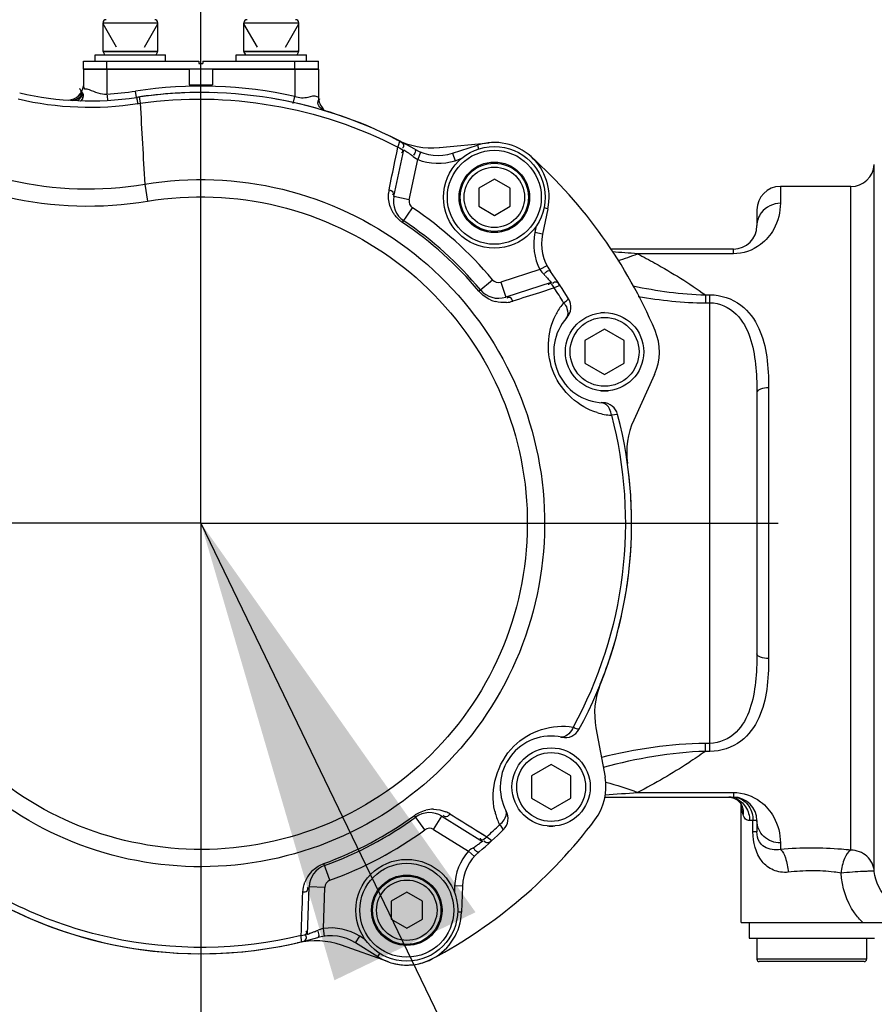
# Model space of a CAD drawing. Header units: millimetres. Extents: x 0 to 11890, y 0 to 8410.
# Tile 131 of 137: x 8313 to 8422, y 6604 to 6730. Entities that reach past the tile are written whole.
import ezdxf

# ---------------------------------------------------------------- set-up
doc = ezdxf.new("R2010")
doc.units = ezdxf.units.MM
doc.header["$LTSCALE"] = 653.95
doc.linetypes.add('CENTER', pattern=[0.6, 0.375, -0.075, 0.075, -0.075])
doc.layers.get('0').update_dxf_attribs({"linetype": 'CONTINUOUS'})
for name, color, linetype in [('204102000001_DXF_AXIS', 7, 'CONTINUOUS'), ('304102000015DXF_CONTINUOUS_LINE', 7, 'CONTINUOUS'), ('304102000016DXF_CONTINUOUS_LINE', 7, 'CONTINUOUS'), ('304104000074DXF_CONTINUOUS_LINE', 7, 'CONTINUOUS'), ('304105000067DXF_CONTINUOUS_LINE', 7, 'CONTINUOUS'), ('304105000070DXF_CONTINUOUS_LINE', 7, 'CONTINUOUS'), ('304106000010DXF_CONTINUOUS_LINE', 7, 'CONTINUOUS'), ('304107000007DXF_CONTINUOUS_LINE', 7, 'CONTINUOUS'), ('501023000020DXF_CONTINUOUS_LINE', 7, 'CONTINUOUS'), ('501023000058DXF_CONTINUOUS_LINE', 7, 'CONTINUOUS'), ('501023000068DXF_CONTINUOUS_LINE', 7, 'CONTINUOUS'), ('504001000007DXF_CONTINUOUS_LINE', 7, 'CONTINUOUS'), ('604006000001DXF_CONTINUOUS_LINE', 7, 'CONTINUOUS'), ('604006000002DXF_CONTINUOUS_LINE', 7, 'CONTINUOUS'), ('604006000006DXF_CONTINUOUS_LINE', 7, 'CONTINUOUS'), ('604007000001DXF_CONTINUOUS_LINE', 7, 'CONTINUOUS'), ('626001000001DXF_CONTINUOUS_LINE', 7, 'CONTINUOUS'), ('ZUIDAYUNDONGDXF_CONTINUOUS_LINE', 7, 'CONTINUOUS'), ('ZUIDAYUNDONGFANWEI_DXF_TEXT', 7, 'CONTINUOUS'), ('ZUIDAYUNDONGFANWEIDXF_DIMENSION', 7, 'CONTINUOUS')]:
    doc.layers.add(name, color=color, linetype=linetype)
doc.styles.get("Standard").update_dxf_attribs({"font": 'txt', "width": 0.7})
doc.dimstyles.new('DIMSTYLE_2', dxfattribs={"dimtxt": 120, "dimasz": 60, "dimexe": 1, "dimexo": 0, "dimgap": 3, "dimtad": 1, "dimdsep": 46, "dimtxsty": 'Standard', "dimblk": '_FILLED', "dimblk1": '_FILLED', "dimblk2": '_FILLED', "dimcen": 0.09, "dimclrt": 5, "dimazin": 2, "dimtp": 1.2, "dimtm": 1.2, "dimtfac": 1, "dimtofl": 0, "dimtmove": 0, "dimatfit": 3, "dimldrblk": '_FILLED', "dimfxl": 0, "dimtolj": 1, "dimarcsym": 0})
doc.dimstyles.new('DIMSTYLE_3', dxfattribs={"dimtxt": 120, "dimasz": 60, "dimexe": 1, "dimexo": 0, "dimgap": 3, "dimtad": 1, "dimdsep": 46, "dimtxsty": 'Standard', "dimblk": '_FILLED', "dimblk1": '_FILLED', "dimblk2": '_FILLED', "dimcen": 0.09, "dimclrt": 5, "dimazin": 2, "dimtp": 0.5, "dimtm": 0.5, "dimtfac": 1, "dimtofl": 0, "dimtmove": 0, "dimatfit": 3, "dimldrblk": '_FILLED', "dimfxl": 0, "dimtolj": 1, "dimarcsym": 0})
doc.dimstyles.new('DIMSTYLE_9', dxfattribs={"dimtxt": 120, "dimasz": 60, "dimexe": 1, "dimexo": 0, "dimgap": 3, "dimtad": 0, "dimtih": 1, "dimtoh": 1, "dimdec": 0, "dimdsep": 46, "dimtxsty": 'Standard', "dimblk": '_FILLED', "dimblk1": '_FILLED', "dimblk2": '_FILLED', "dimcen": 0.09, "dimclrt": 5, "dimazin": 2, "dimtp": 2, "dimtm": 2, "dimtfac": 1, "dimtdec": 0, "dimtofl": 0, "dimtmove": 0, "dimatfit": 3, "dimldrblk": '_FILLED', "dimfxl": 0, "dimtolj": 1, "dimarcsym": 0})

# ---------------------------------------------------------------- blocks, each defined once
blk = doc.blocks.new('_FILLED')
at = {"color": 0, "linetype": 'ByBlock'}
blk.add_solid([(0, 0), (-1, 0.1667), (-1, -0.1667)], dxfattribs=at)
blk = doc.blocks.new('*D2')
at = {"layer": 'ZUIDAYUNDONGFANWEIDXF_DIMENSION', "color": 2, "linetype": 'Continuous'}
for p, q in [((7291.47, 6503.74), (7291.47, 6937.27)), ((8336.47, 6739.44), (8336.47, 6937.27)), ((7291.47, 6927.27), (7813.97, 6927.27)), ((8336.47, 6927.27), (7813.97, 6927.27))]:
    blk.add_line(p, q, dxfattribs=at)
at = {"layer": 'ZUIDAYUNDONGFANWEIDXF_DIMENSION', "color": 2, "linetype": 'Continuous', "xscale": 60, "yscale": 60, "zscale": 60, "rotation": 180}
blk.add_blockref('_FILLED', (7291.47, 6927.27), dxfattribs=at)
at = {"layer": 'ZUIDAYUNDONGFANWEIDXF_DIMENSION', "color": 2, "linetype": 'Continuous', "xscale": 60, "yscale": 60, "zscale": 60}
blk.add_blockref('_FILLED', (8336.47, 6927.27), dxfattribs=at)
blk = doc.blocks.new('*D8')
at = {"layer": 'ZUIDAYUNDONGFANWEIDXF_DIMENSION', "color": 2, "linetype": 'Continuous'}
for p, q in [((8336.47, 6739.44), (8336.47, 6937.27)), ((8471.97, 6702.74), (8471.97, 6937.27)), ((8336.47, 6927.27), (8216.47, 6927.27)), ((8216.47, 6927.27), (8404.22, 6927.27)), ((9114.51, 6927.27), (8404.22, 6927.27)), ((8471.97, 6927.27), (9114.51, 6927.27))]:
    blk.add_line(p, q, dxfattribs=at)
at = {"layer": 'ZUIDAYUNDONGFANWEIDXF_DIMENSION', "color": 2, "linetype": 'Continuous', "xscale": 60, "yscale": 60, "zscale": 60}
blk.add_blockref('_FILLED', (8336.47, 6927.27), dxfattribs=at)
at = {"layer": 'ZUIDAYUNDONGFANWEIDXF_DIMENSION', "color": 2, "linetype": 'Continuous', "xscale": 60, "yscale": 60, "zscale": 60, "rotation": 180}
blk.add_blockref('_FILLED', (8471.97, 6927.27), dxfattribs=at)
blk = doc.blocks.new('*D17')
at = {"layer": 'ZUIDAYUNDONGFANWEIDXF_DIMENSION', "color": 2, "linetype": 'Continuous'}
blk.add_line((7291.47, 7528.08), (9407.13, 7528.08), dxfattribs=at)

msp = doc.modelspace()

# ---------------------------------------------------------------- linework, layer by layer
at = {"layer": '204102000001_DXF_AXIS', "color": 7, "linetype": 'CENTER'}
for q in [(8336.466, 6739.439), (8277.732, 6665.735), (8336.466, 6592.031), (8410.17, 6665.735)]:
    msp.add_line((8336.466, 6665.735), q, dxfattribs=at)
at = {"layer": '304102000015DXF_CONTINUOUS_LINE', "color": 9, "linetype": 'Continuous'}
for p, q in [((8422.458, 6621.255), (8422.458, 6711.521)), ((8410.466, 6708.735), (8410.466, 6706.585)), ((8419.466, 6623.962), (8419.466, 6708.735)), ((8404.466, 6700.135), (8404.466, 6700.735)), ((8404.466, 6700.135), (8392.23, 6700.135)), ((8400.887, 6694.895), (8401.466, 6694.895)), ((8400.887, 6694.895), (8400.887, 6693.878)), ((8401.466, 6636.575), (8401.466, 6694.895)), ((8400.887, 6693.878), (8401.466, 6693.878)), ((8408.966, 6683.019), (8408.966, 6648.451)), ((8401.466, 6637.593), (8400.887, 6637.593)), ((8400.887, 6636.575), (8400.887, 6637.593)), ((8401.466, 6636.575), (8400.887, 6636.575)), ((8392.23, 6631.335), (8404.466, 6631.335)), ((8404.466, 6631.335), (8404.466, 6630.735)), ((8407.466, 6627.735), (8406.534, 6627.735)), ((8406.966, 6626.289), (8406.966, 6627.735)), ((8407.466, 6626.289), (8406.966, 6626.289)), ((8410.466, 6624.885), (8410.466, 6624.056))]:
    msp.add_line(p, q, dxfattribs=at)
at = {"layer": '304102000015DXF_CONTINUOUS_LINE', "color": 7, "linetype": 'Continuous'}
for p, q in [((8419.466, 6708.735), (8410.466, 6708.735)), ((8407.466, 6705.735), (8407.466, 6703.735)), ((8404.466, 6700.735), (8388.759, 6700.735)), ((8407.466, 6682.416), (8407.466, 6649.054)), ((8388.058, 6630.735), (8404.466, 6630.735)), ((8405.454, 6629.842), (8405.549, 6629.659)), ((8405.464, 6629.822), (8405.466, 6629.795)), ((8405.466, 6614.735), (8405.466, 6629.795)), ((8405.549, 6629.661), (8405.549, 6629.659)), ((8407.466, 6627.735), (8407.466, 6626.289)), ((8405.466, 6614.735), (8423.868, 6614.735))]:
    msp.add_line(p, q, dxfattribs=at)
for points in [[(8404.088, 6630.721), (8404.531, 6630.603), (8404.94, 6630.379)], [(8404.94, 6630.379), (8405.254, 6630.104), (8405.454, 6629.842)]]:
    msp.add_lwpolyline(points, dxfattribs=at)
for centre, start, end in [((8419.466, 6711.735), 270, 355.90396), ((8410.466, 6705.735), 90, 180), ((8404.466, 6703.735), 270, 360), ((8404.466, 6627.735), 0, 90)]:
    msp.add_arc(centre, 3, start, end, dxfattribs=at)
at = {"layer": '304102000015DXF_CONTINUOUS_LINE', "color": 9, "linetype": 'Continuous'}
for centre, radius, start, end in [((8410.293, 6703.686), 2.838, 142.57823, 143.60707), ((8359.657, 6273.49), 427.887, 85.63422, 86.06903), ((8379.708, 6731.982), 34.22, 287.01345, 291.46382), ((8359.094, 7065.64), 435.567, 273.81544, 274.36297), ((8403.887, 6628.377), 2.359, 76.10211, 89.70682), ((8403.878, 6628.337), 2.399, 69.78223, 76.12238), ((8408.09, 6629.795), 2.625, 180.03846, 182.98005), ((8414.474, 6576.337), 47.887, 90.01014, 94.80165), ((8414.476, 6596.041), 25.287, 90.02269, 96.8364)]:
    msp.add_arc(centre, radius, start, end, dxfattribs=at)
for points, knots in [([(8410.466, 6706.585), (8410.466, 6705.449), (8409.948, 6703.403), (8407.823, 6700.887), (8405.682, 6700.135), (8404.466, 6700.135)], [0, 0, 0, 0, 0.3526444, 0.6222781, 1, 1, 1, 1]), ([(8392.23, 6700.135), (8392.969, 6699.752), (8395.94, 6698.152), (8398.812, 6696.363), (8400.887, 6694.895)], [0, 0, 0, 0, 0.246786, 1, 1, 1, 1]), ([(8401.466, 6694.895), (8402.855, 6694.895), (8405.592, 6693.995), (8407.95, 6690.686), (8408.848, 6686.921), (8408.966, 6684.339), (8408.966, 6683.019)], [0, 0, 0, 0, 0.2663521, 0.5060447, 0.7469873, 1, 1, 1, 1]), ([(8401.466, 6693.878), (8402.683, 6693.878), (8405.09, 6692.735), (8406.734, 6689.484), (8407.382, 6686.007), (8407.466, 6683.625), (8407.466, 6682.416)], [0, 0, 0, 0, 0.2567425, 0.4984663, 0.7448407, 1, 1, 1, 1]), ([(8408.966, 6683.019), (8408.607, 6683.019), (8408.091, 6682.987), (8407.466, 6682.62), (8407.466, 6682.416)], [0, 0, 0, 0, 0.63721, 1, 1, 1, 1]), ([(8407.466, 6649.054), (8407.466, 6647.844), (8407.382, 6645.462), (8406.733, 6641.984), (8405.088, 6638.734), (8402.682, 6637.593), (8401.466, 6637.593)], [0, 0, 0, 0, 0.255248, 0.5016786, 0.743405, 1, 1, 1, 1]), ([(8408.966, 6648.451), (8408.607, 6648.451), (8408.091, 6648.483), (8407.466, 6648.85), (8407.466, 6649.054)], [0, 0, 0, 0, 0.6372097, 1, 1, 1, 1]), ([(8408.966, 6648.451), (8408.966, 6647.131), (8408.848, 6644.549), (8407.949, 6640.783), (8405.59, 6637.475), (8402.855, 6636.575), (8401.466, 6636.575)], [0, 0, 0, 0, 0.2531015, 0.4940904, 0.7337849, 1, 1, 1, 1]), ([(8400.887, 6636.575), (8400.189, 6636.082), (8397.395, 6634.187), (8394.466, 6632.496), (8392.23, 6631.335)], [0, 0, 0, 0, 0.2533108, 1, 1, 1, 1]), ([(8404.466, 6631.335), (8405.682, 6631.335), (8407.824, 6630.583), (8409.948, 6628.067), (8410.466, 6626.021), (8410.466, 6624.885)], [0, 0, 0, 0, 0.377773, 0.6473922, 1, 1, 1, 1]), ([(8404.707, 6630.588), (8405.243, 6630.391), (8406.214, 6629.559), (8406.534, 6628.347), (8406.534, 6627.735)], [0, 0, 0, 0, 0.4829496, 1, 1, 1, 1]), ([(8405.974, 6630.128), (8406.453, 6629.693), (8406.885, 6628.838), (8406.966, 6627.965), (8406.966, 6627.735)], [0, 0, 0, 0, 0.7379454, 1, 1, 1, 1]), ([(8406.534, 6627.735), (8406.353, 6627.735), (8405.934, 6627.892), (8405.769, 6628.29), (8405.704, 6628.499)], [0, 0, 0, 0, 0.4531115, 1, 1, 1, 1]), ([(8410.466, 6624.885), (8409.706, 6624.885), (8408.144, 6625.458), (8407.466, 6627.002), (8407.466, 6627.735)], [0, 0, 0, 0, 0.5090615, 1, 1, 1, 1]), ([(8411.466, 6621.148), (8410.83, 6621.072), (8409.525, 6621.254), (8407.457, 6622.911), (8406.966, 6624.978), (8406.966, 6626.289)], [0, 0, 0, 0, 0.2506886, 0.4867114, 1, 1, 1, 1]), ([(8410.466, 6624.056), (8409.788, 6623.943), (8408.674, 6624.046), (8407.624, 6625.088), (8407.466, 6625.86), (8407.466, 6626.289)], [0, 0, 0, 0, 0.4821596, 0.6986897, 1, 1, 1, 1]), ([(8410.466, 6624.056), (8410.806, 6623.826), (8411.228, 6622.769), (8411.416, 6621.775), (8411.466, 6621.148)], [0, 0, 0, 0, 0.3950323, 1, 1, 1, 1]), ([(8419.466, 6623.962), (8419.066, 6624.004), (8417.403, 6624.157), (8415.733, 6624.224), (8414.466, 6624.224)], [0, 0, 0, 0, 0.2410137, 1, 1, 1, 1]), ([(8419.466, 6623.962), (8419.074, 6623.765), (8418.499, 6622.72), (8418.275, 6621.686), (8418.216, 6621.047)], [0, 0, 0, 0, 0.4064308, 1, 1, 1, 1]), ([(8422.458, 6621.255), (8422.405, 6621.969), (8421.698, 6623.415), (8420.195, 6623.962), (8419.466, 6623.962)], [0, 0, 0, 0, 0.4950915, 1, 1, 1, 1]), ([(8418.216, 6621.047), (8417.918, 6621.092), (8416.675, 6621.256), (8415.419, 6621.328), (8414.466, 6621.328)], [0, 0, 0, 0, 0.239962, 1, 1, 1, 1]), ([(8422.458, 6621.255), (8422.439, 6621.286), (8422.275, 6621.253), (8422.029, 6621.287), (8421.581, 6621.256), (8420.785, 6621.23), (8419.642, 6621.156), (8418.697, 6621.088), (8418.216, 6621.047)], [0, 0, 0, 0, 0.0250926, 0.0914023, 0.1951898, 0.3301672, 0.6593913, 1, 1, 1, 1]), ([(8426.448, 6616.239), (8426.309, 6616.291), (8425.521, 6616.623), (8423.649, 6617.852), (8422.548, 6619.895), (8422.458, 6621.255)], [0, 0, 0, 0, 0.0666365, 0.385364, 1, 1, 1, 1]), ([(8420.972, 6614.735), (8420.585, 6615.103), (8419.069, 6616.881), (8418.308, 6619.257), (8418.216, 6621.047)], [0, 0, 0, 0, 0.2295068, 1, 1, 1, 1])]:
    msp.add_open_spline(points, degree=3, knots=knots, dxfattribs=at)
for points in [[(8410.466, 6706.585), (8409.567, 6706.585), (8408.585, 6706.124), (8408.039, 6705.41)], [(8408.008, 6705.37), (8407.667, 6704.907), (8407.466, 6704.309), (8407.466, 6703.735)], [(8391.665, 6696.032), (8394.698, 6695.404), (8397.79, 6694.962), (8400.887, 6694.895)], [(8392.322, 6694.681), (8395.148, 6694.192), (8398.02, 6693.878), (8400.887, 6693.878)], [(8400.887, 6637.593), (8396.421, 6637.593), (8391.949, 6636.856), (8387.609, 6635.806)], [(8400.887, 6636.575), (8396.487, 6636.48), (8392.101, 6635.653), (8387.843, 6634.542)], [(8388.159, 6632.644), (8389.542, 6632.299), (8390.903, 6631.856), (8392.23, 6631.335)], [(8404.466, 6630.735), (8405.008, 6630.735), (8405.573, 6630.492), (8405.974, 6630.128)], [(8405.704, 6628.499), (8405.585, 6628.875), (8405.49, 6629.265), (8405.469, 6629.659)], [(8405.55, 6629.659), (8405.701, 6629.3), (8405.752, 6628.886), (8405.704, 6628.499)]]:
    msp.add_open_spline(points, degree=3, dxfattribs=at)
at = {"layer": '304102000016DXF_CONTINUOUS_LINE', "color": 7, "linetype": 'Continuous'}
for p, q in [((8321.466, 6723.735), (8321.466, 6721.595)), ((8321.466, 6723.735), (8334.966, 6723.735)), ((8334.966, 6723.735), (8334.966, 6721.735)), ((8337.966, 6723.735), (8337.966, 6721.735)), ((8337.966, 6723.735), (8351.466, 6723.735)), ((8351.466, 6723.735), (8351.466, 6720.141)), ((8334.966, 6721.735), (8337.966, 6721.735))]:
    msp.add_line(p, q, dxfattribs=at)
at = {"layer": '304102000016DXF_CONTINUOUS_LINE', "color": 9, "linetype": 'Continuous'}
for p, q in [((8324.466, 6723.735), (8324.466, 6720.536)), ((8348.466, 6723.735), (8348.466, 6720.236)), ((8321.501, 6721.367), (8321.54, 6721.241)), ((8321.604, 6721.178), (8321.657, 6721.194)), ((8328.249, 6720.118), (8328.128, 6720.915)), ((8348.264, 6719.318), (8348.466, 6720.236)), ((8351.274, 6720.24), (8351.466, 6720.141))]:
    msp.add_line(p, q, dxfattribs=at)
for points in [[(8321.466, 6721.595), (8321.475, 6721.487), (8321.501, 6721.367)], [(8321.54, 6721.241), (8321.56, 6721.2), (8321.581, 6721.18), (8321.604, 6721.178)]]:
    msp.add_lwpolyline(points, dxfattribs=at)
at = {"layer": '304102000016DXF_CONTINUOUS_LINE', "color": 7, "linetype": 'Continuous'}
for centre, radius, start, end in [((8322.272, 6759.669), 40, 257.07547, 278.59231), ((8319.466, 6721.773), 2, 272.19098, 355.04053), ((8353.466, 6720.141), 2, 180, 228.43182)]:
    msp.add_arc(centre, radius, start, end, dxfattribs=at)
at = {"layer": '304102000016DXF_CONTINUOUS_LINE', "color": 9, "linetype": 'Continuous'}
for centre, radius, start, end in [((8322.272, 6759.669), 39.194, 273.20788, 278.59231), ((8336.466, 6665.735), 55.806, 77.58266, 98.59231), ((8354.93, 6723.101), 30.565, 185.0952, 186.24126), ((8352.803, 6719.042), 1.475, 142.60654, 145.13781)]:
    msp.add_arc(centre, radius, start, end, dxfattribs=at)
for points, knots in [([(8320.561, 6719.895), (8320.732, 6719.974), (8321.042, 6720.15), (8321.217, 6720.495), (8321.217, 6720.656)], [0, 0, 0, 0, 0.538247, 1, 1, 1, 1]), ([(8321.217, 6720.656), (8321.217, 6720.748), (8321.167, 6720.956), (8321.05, 6721.132), (8320.977, 6721.222)], [0, 0, 0, 0, 0.4385693, 1, 1, 1, 1]), ([(8321.285, 6720.442), (8321.292, 6720.523), (8321.267, 6720.706), (8321.177, 6720.866), (8321.119, 6720.946)], [0, 0, 0, 0, 0.4500253, 1, 1, 1, 1]), ([(8321.412, 6720.276), (8321.411, 6720.366), (8321.364, 6720.569), (8321.256, 6720.744), (8321.188, 6720.834)], [0, 0, 0, 0, 0.4453006, 1, 1, 1, 1]), ([(8321.473, 6720.289), (8321.471, 6720.379), (8321.424, 6720.582), (8321.316, 6720.757), (8321.249, 6720.847)], [0, 0, 0, 0, 0.4457214, 1, 1, 1, 1]), ([(8321.657, 6721.194), (8321.73, 6721.214), (8321.917, 6721.195), (8322.087, 6721.14), (8322.185, 6721.105)], [0, 0, 0, 0, 0.4178771, 1, 1, 1, 1]), ([(8320.078, 6719.73), (8320.161, 6719.75), (8320.325, 6719.798), (8320.484, 6719.86), (8320.561, 6719.895)], [0, 0, 0, 0, 0.5010767, 1, 1, 1, 1]), ([(8320.696, 6719.729), (8320.844, 6719.813), (8321.109, 6719.994), (8321.273, 6720.295), (8321.285, 6720.442)], [0, 0, 0, 0, 0.5352691, 1, 1, 1, 1]), ([(8321.089, 6719.662), (8321.182, 6719.74), (8321.347, 6719.919), (8321.414, 6720.16), (8321.412, 6720.276)], [0, 0, 0, 0, 0.5119058, 1, 1, 1, 1]), ([(8321.141, 6719.661), (8321.237, 6719.74), (8321.408, 6719.922), (8321.476, 6720.17), (8321.473, 6720.289)], [0, 0, 0, 0, 0.5109724, 1, 1, 1, 1]), ([(8348.466, 6720.236), (8349.001, 6720.039), (8349.954, 6719.998), (8350.947, 6720.406), (8351.274, 6720.24)], [0, 0, 0, 0, 0.6080253, 1, 1, 1, 1]), ([(8351.414, 6719.409), (8351.417, 6719.487), (8351.454, 6719.657), (8351.539, 6719.809), (8351.593, 6719.885)], [0, 0, 0, 0, 0.4549969, 1, 1, 1, 1])]:
    msp.add_open_spline(points, degree=3, knots=knots, dxfattribs=at)
for points in [[(8322.185, 6721.105), (8322.923, 6720.84), (8323.686, 6720.459), (8324.466, 6720.538)], [(8352.561, 6718.327), (8352.059, 6718.481), (8351.394, 6718.884), (8351.414, 6719.409)]]:
    msp.add_open_spline(points, degree=3, dxfattribs=at)
at = {"layer": '304104000074DXF_CONTINUOUS_LINE', "color": 7, "linetype": 'Continuous'}
for p, q in [((8366.913, 6713.707), (8373.266, 6714.319)), ((8394.384, 6684.713), (8391.737, 6678.905)), ((8386.909, 6639.585), (8388.072, 6633.309)), ((8360.419, 6609.692), (8354.403, 6611.822))]:
    msp.add_line(p, q, dxfattribs=at)
for centre, radius, start, end in [((8336.466, 6665.735), 55, 88.24245, 98.59095), ((8336.466, 6665.735), 55, 63.02069, 79.96737), ((8365.954, 6723.661), 10, 243.02069, 275.5), ((8336.466, 6665.735), 63, 23, 48), ((8388.014, 6687.616), 7, 335.5, 23), ((8400.836, 6674.758), 10, 155.5, 187.97931), ((8336.466, 6665.735), 55, 358.49202, 6.72328), ((8336.466, 6665.735), 55, 349.19056, 356.8098), ((8336.466, 6665.735), 55, 338.02069, 347.50941), ((8396.741, 6641.407), 10, 158.02069, 190.5), ((8381.189, 6632.033), 7, 323, 10.5), ((8336.466, 6665.735), 63, 298, 323), ((8336.466, 6665.735), 55, 236.07143, 282.97931), ((8351.065, 6602.396), 10, 70.5, 102.97931), ((8362.756, 6616.29), 7, 289.91407, 298), ((8362.756, 6616.29), 7, 255.43538, 271.77375), ((8362.756, 6616.29), 7, 272.69096, 288.90391)]:
    msp.add_arc(centre, radius, start, end, dxfattribs=at)
at = {"layer": '304105000067DXF_CONTINUOUS_LINE', "color": 7, "linetype": 'Continuous'}
for p, q in [((8321.466, 6723.735), (8321.466, 6724.735)), ((8321.466, 6724.735), (8336.216, 6724.735)), ((8336.216, 6724.735), (8336.216, 6724.435)), ((8336.216, 6724.435), (8336.716, 6724.435)), ((8336.716, 6724.735), (8336.716, 6724.435)), ((8336.716, 6724.735), (8351.466, 6724.735)), ((8351.466, 6723.735), (8351.466, 6724.735)), ((8351.466, 6723.735), (8321.466, 6723.735))]:
    msp.add_line(p, q, dxfattribs=at)
at = {"layer": '304105000067DXF_CONTINUOUS_LINE', "color": 9, "linetype": 'Continuous'}
for p, q in [((8324.466, 6723.735), (8324.466, 6724.735)), ((8348.466, 6723.735), (8348.466, 6724.735))]:
    msp.add_line(p, q, dxfattribs=at)
at = {"layer": '304105000070DXF_CONTINUOUS_LINE', "color": 7, "linetype": 'Continuous'}
for centre in [(8373.937, 6707.351), (8362.756, 6616.29)]:
    msp.add_circle(centre, 6, dxfattribs=at)
at = {"layer": '304106000010DXF_CONTINUOUS_LINE', "color": 7, "linetype": 'Continuous'}
for centre in [(8373.937, 6707.351), (8362.756, 6616.29)]:
    msp.add_circle(centre, 6.5, dxfattribs=at)
at = {"layer": '304107000007DXF_CONTINUOUS_LINE', "color": 9, "linetype": 'Continuous'}
for p, q in [((8328.398, 6719.328), (8328.711, 6719.376)), ((8328.596, 6720.169), (8328.711, 6719.376)), ((8361.695, 6713.971), (8361.859, 6714.509)), ((8361.695, 6713.971), (8361.859, 6714.509)), ((8361.242, 6711.906), (8361.481, 6713.049)), ((8361.481, 6713.049), (8361.626, 6713.743)), ((8361.481, 6713.049), (8361.626, 6713.743)), ((8361.626, 6713.743), (8361.695, 6713.971)), ((8364.529, 6713.112), (8364.159, 6712.184)), ((8368.606, 6712.979), (8368.915, 6712.028)), ((8371.774, 6714.009), (8371.932, 6713.523)), ((8363.067, 6707.048), (8364.159, 6712.184)), ((8363.587, 6712.543), (8363.758, 6712.419)), ((8363.758, 6712.419), (8363.944, 6712.301)), ((8363.944, 6712.301), (8364.159, 6712.184)), ((8368.915, 6712.028), (8369.712, 6712.287)), ((8329.293, 6709.036), (8329.655, 6706.854)), ((8363.067, 6707.048), (8361.111, 6707.464)), ((8362.226, 6704.129), (8363.488, 6706.01)), ((8380.784, 6705.896), (8380.279, 6706.003)), ((8379.292, 6703.686), (8379.113, 6702.846)), ((8380.091, 6702.638), (8379.113, 6702.846)), ((8379.765, 6698.132), (8374.771, 6696.509)), ((8380.65, 6698.597), (8379.765, 6698.132)), ((8379.765, 6698.132), (8379.886, 6697.955)), ((8379.886, 6697.955), (8380.022, 6697.78)), ((8371.956, 6695.368), (8373.695, 6696.82)), ((8380.022, 6697.78), (8380.183, 6697.6)), ((8374.771, 6696.509), (8375.389, 6694.607)), ((8381.582, 6695.777), (8379.685, 6695.168)), ((8381.582, 6695.777), (8379.685, 6695.168)), ((8381.163, 6696.518), (8381.184, 6696.494)), ((8382.319, 6696.087), (8381.582, 6695.777)), ((8389.683, 6679.625), (8388.891, 6679.507)), ((8365.069, 6626.567), (8363.733, 6628.397)), ((8366.189, 6626.608), (8367.248, 6628.304)), ((8366.189, 6626.608), (8370.641, 6623.826)), ((8371.547, 6626.556), (8372.371, 6626.045)), ((8371.547, 6626.556), (8372.975, 6625.671)), ((8372.371, 6626.045), (8372.833, 6625.759)), ((8372.975, 6625.671), (8373.614, 6625.192)), ((8371.387, 6623.16), (8370.641, 6623.826)), ((8352.942, 6620.12), (8352.173, 6622.25)), ((8352.283, 6619.214), (8350.284, 6619.284)), ((8352.1, 6613.967), (8352.283, 6619.214)), ((8368.869, 6619.41), (8368.838, 6618.536)), ((8369.868, 6619.375), (8368.869, 6619.41)), ((8369.752, 6616.046), (8369.24, 6616.064)), ((8352.234, 6612.976), (8352.1, 6613.967)), ((8349.305, 6612.267), (8349.264, 6613.066)), ((8350.104, 6613.205), (8350.075, 6613.194)), ((8356.222, 6612.119), (8356.752, 6612.967)), ((8357.491, 6612.505), (8356.752, 6612.967)), ((8359.047, 6610.354), (8359.314, 6610.782))]:
    msp.add_line(p, q, dxfattribs=at)
at = {"layer": '304107000007DXF_CONTINUOUS_LINE', "color": 7, "linetype": 'Continuous'}
for p, q in [((8361.111, 6707.464), (8362.377, 6713.418)), ((8368.606, 6712.979), (8371.774, 6714.009)), ((8380.784, 6705.896), (8380.091, 6702.638)), ((8381.179, 6696.488), (8375.389, 6694.607)), ((8367.248, 6628.304), (8372.411, 6625.078)), ((8350.072, 6613.2), (8350.284, 6619.284)), ((8369.868, 6619.375), (8369.752, 6616.046)), ((8359.047, 6610.354), (8356.222, 6612.119))]:
    msp.add_line(p, q, dxfattribs=at)
at = {"layer": '304107000007DXF_CONTINUOUS_LINE', "color": 9, "linetype": 'Continuous'}
for points in [[(8361.859, 6714.509), (8361.861, 6714.515), (8361.864, 6714.518), (8361.867, 6714.518)], [(8362.377, 6713.418), (8362.378, 6713.422), (8362.38, 6713.424), (8362.381, 6713.424)], [(8381.184, 6696.494), (8381.184, 6696.492), (8381.183, 6696.49), (8381.179, 6696.488)], [(8382.326, 6696.096), (8382.327, 6696.093), (8382.324, 6696.09), (8382.319, 6696.087)], [(8372.411, 6625.078), (8372.414, 6625.076), (8372.415, 6625.074), (8372.415, 6625.072)], [(8373.614, 6625.192), (8373.618, 6625.188), (8373.62, 6625.184), (8373.619, 6625.181)], [(8371.175, 6624.24), (8371, 6624.122), (8370.825, 6623.988), (8370.641, 6623.826)], [(8352.1, 6613.967), (8351.892, 6613.914), (8351.681, 6613.845), (8351.457, 6613.756)], [(8350.075, 6613.194), (8350.073, 6613.194), (8350.072, 6613.196), (8350.072, 6613.2)], [(8349.311, 6612.256), (8349.308, 6612.257), (8349.306, 6612.26), (8349.305, 6612.267)]]:
    msp.add_lwpolyline(points, dxfattribs=at)
at = {"layer": '304107000007DXF_CONTINUOUS_LINE', "color": 7, "linetype": 'Continuous'}
for centre, radius, start, end in [((8322.272, 6759.669), 40, 257.07547, 278.59231), ((8336.466, 6665.735), 55, 60.23176, 98.59231), ((8373.937, 6707.351), 7, 348, 108), ((8366.752, 6718.686), 6, 240.23176, 288), ((8364.046, 6706.84), 3, 168, 236.13983), ((8336.466, 6665.735), 46.5, 39.86017, 56.13983), ((8385.96, 6701.39), 6, 168, 215.76824), ((8336.466, 6665.735), 55, 31.37161, 35.76824), ((8374.462, 6697.46), 3, 219.86017, 288), ((8381.718, 6693.326), 2, 317.79499, 31.37235), ((8388.014, 6687.616), 6.5, 137.79561, 268.20395), ((8387.748, 6679.12), 2, 14.62811, 88.20395), ((8336.466, 6665.735), 55, 331.37155, 14.62844), ((8382.986, 6640.341), 2, 257.7935, 331.37092), ((8381.189, 6632.033), 6.5, 77.79607, 208.20445), ((8365.659, 6625.76), 3, 58, 126.13983), ((8373.699, 6628.016), 2, 314.62764, 28.20445), ((8336.466, 6665.735), 46.5, 289.86017, 306.13983), ((8336.466, 6665.735), 55, 310.23176, 314.6284), ((8375.864, 6619.165), 6, 130.23176, 178), ((8336.466, 6665.735), 55, 231.24406, 285.76824), ((8353.282, 6619.179), 3, 109.86017, 178), ((8362.756, 6616.29), 7, 238, 358), ((8353.042, 6607.031), 6, 58, 105.76824)]:
    msp.add_arc(centre, radius, start, end, dxfattribs=at)
at = {"layer": '304107000007DXF_CONTINUOUS_LINE', "color": 9, "linetype": 'Continuous'}
for centre, radius, start, end in [((8344.654, 6687.907), 31.071, 53.95611, 54.32562), ((8344.689, 6687.95), 31.016, 53.22084, 53.96063), ((8345.998, 6689.707), 28.825, 53.00573, 53.21544), ((8347.579, 6691.799), 26.202, 52.34411, 53.01321), ((8366.752, 6718.686), 7, 248.25992, 288), ((8364.377, 6707.504), 3.967, 168.24863, 175.43209), ((8364.046, 6706.84), 1, 168, 236.13983), ((8364.496, 6707.533), 4.089, 200.3614, 210.99617), ((8336.466, 6665.735), 48.5, 39.86017, 56.13983), ((8364.502, 6707.516), 4.08, 230.86021, 236.10558), ((8336.308, 6665.561), 46.468, 39.90057, 56.09813), ((8385.96, 6701.39), 7, 168, 207.74008), ((8374.462, 6697.46), 1, 219.86017, 288), ((8359.643, 6678.003), 28.389, 42.82306, 43.65567), ((8336.471, 6665.731), 54.201, 31.28831, 33.66502), ((8375.09, 6697.94), 4.047, 246.08414, 255.56851), ((8375.086, 6697.871), 3.978, 275.91657, 287.72439), ((8389.222, 6688.515), 8.376, 140.16893, 150.83076), ((8389.297, 6688.474), 8.462, 150.83542, 152.76924), ((8382.277, 6692.485), 1.024, 319.73471, 330.80114), ((8387.531, 6680.107), 1.025, 75.21789, 86.26761), ((8389.505, 6687.889), 8.404, 253.17467, 265.81315), ((8382.538, 6639.437), 1.025, 259.73235, 270.77731), ((8366.154, 6625.095), 4.094, 89.85174, 103.33201), ((8366.17, 6625.221), 3.966, 58.25809, 66.84182), ((8382.235, 6630.893), 8.47, 193.1996, 195.15668), ((8374.445, 6628.697), 1.025, 15.20799, 26.26646), ((8336.355, 6665.942), 46.467, 289.90165, 306.09937), ((8382.145, 6630.869), 8.377, 195.16031, 205.83047), ((8336.466, 6665.735), 48.5, 289.86017, 306.13983), ((8365.659, 6625.76), 1, 58, 126.13983), ((8336.508, 6665.695), 54.146, 312.33725, 314.7164), ((8375.864, 6619.165), 7, 138.25992, 178), ((8357.157, 6646.376), 26.201, 302.34413, 303.01375), ((8355.262, 6649.298), 29.684, 303.00986, 303.53247), ((8354.296, 6650.757), 31.434, 303.52991, 304.32461), ((8353.552, 6618.397), 4.091, 132.46366, 147.87453), ((8353.505, 6618.432), 4.032, 147.93621, 158.92061), ((8353.282, 6619.179), 1, 109.86017, 178), ((8339.884, 6640.183), 28.85, 292.49628, 293.64986), ((8353.042, 6607.031), 7, 58, 97.74008)]:
    msp.add_arc(centre, radius, start, end, dxfattribs=at)
for points in [[(8328.711, 6719.376), (8339.727, 6720.969), (8351.766, 6718.91), (8361.626, 6713.743)], [(8313.12, 6719.91), (8318.081, 6718.746), (8323.362, 6718.545), (8328.398, 6719.328)], [(8328.711, 6719.376), (8328.901, 6715.929), (8329.096, 6712.482), (8329.293, 6709.036)], [(8361.626, 6713.743), (8361.876, 6713.651), (8362.285, 6713.479), (8362.229, 6713.218)], [(8360.494, 6708.312), (8360.743, 6709.51), (8360.993, 6710.708), (8361.242, 6711.906)], [(8312.169, 6709.55), (8317.73, 6708.248), (8323.664, 6708.075), (8329.293, 6709.036)], [(8311.676, 6707.401), (8317.519, 6706.058), (8323.74, 6705.872), (8329.655, 6706.854)], [(8360.662, 6706.11), (8360.462, 6706.65), (8360.378, 6707.246), (8360.423, 6707.82)], [(8361.926, 6704.351), (8361.557, 6704.651), (8361.235, 6705.02), (8360.99, 6705.427)], [(8381.582, 6695.777), (8381.464, 6696.016), (8381.25, 6696.404), (8380.996, 6696.321)], [(8373.449, 6694.241), (8372.879, 6694.494), (8372.356, 6694.889), (8371.956, 6695.368)], [(8379.685, 6695.168), (8378.556, 6694.806), (8377.426, 6694.444), (8376.297, 6694.083)], [(8375.496, 6693.915), (8375.026, 6693.866), (8374.539, 6693.903), (8374.081, 6694.021)], [(8382.789, 6693.88), (8382.97, 6693.665), (8383.119, 6693.418), (8383.214, 6693.154)], [(8383.214, 6693.154), (8383.345, 6692.787), (8383.362, 6692.325), (8383.171, 6691.985)], [(8388.663, 6680.316), (8388.49, 6680.666), (8388.17, 6680.999), (8387.793, 6681.098)], [(8388.891, 6679.507), (8388.862, 6679.786), (8388.788, 6680.065), (8388.663, 6680.316)], [(8384.002, 6639.69), (8383.782, 6639.084), (8383.196, 6638.42), (8382.552, 6638.412)], [(8364.385, 6628.786), (8364.649, 6628.912), (8364.926, 6629.011), (8365.21, 6629.079)], [(8366.165, 6629.189), (8366.697, 6629.188), (8367.24, 6629.077), (8367.729, 6628.867)], [(8375.192, 6627.822), (8375.408, 6628.146), (8375.536, 6628.59), (8375.434, 6628.966)], [(8368.256, 6628.594), (8369.353, 6627.915), (8370.45, 6627.236), (8371.547, 6626.556)], [(8374.605, 6627.219), (8374.832, 6627.384), (8375.037, 6627.588), (8375.192, 6627.822)], [(8372.975, 6625.671), (8372.802, 6625.468), (8372.501, 6625.143), (8372.275, 6625.284)], [(8350.791, 6621.415), (8351.188, 6621.778), (8351.667, 6622.067), (8352.173, 6622.25)], [(8349.48, 6618.61), (8349.497, 6619.043), (8349.587, 6619.478), (8349.743, 6619.882)], [(8349.264, 6613.066), (8349.336, 6614.914), (8349.407, 6616.762), (8349.48, 6618.61)], [(8349.264, 6613.066), (8349.529, 6613.095), (8349.967, 6613.163), (8349.977, 6613.43)]]:
    msp.add_open_spline(points, degree=3, dxfattribs=at)
for points, knots in [([(8328.249, 6720.118), (8328.268, 6720.121), (8328.265, 6719.929), (8328.307, 6719.86), (8328.324, 6719.759)], [0, 0, 0, 0, 0.1579172, 1, 1, 1, 1]), ([(8328.324, 6719.759), (8328.336, 6719.686), (8328.364, 6719.516), (8328.39, 6719.345), (8328.405, 6719.248)], [0, 0, 0, 0, 0.4281334, 1, 1, 1, 1]), ([(8361.859, 6714.509), (8362.034, 6714.418), (8362.414, 6714.224), (8362.349, 6713.722), (8362.214, 6713.608)], [0, 0, 0, 0, 0.5289541, 1, 1, 1, 1]), ([(8361.867, 6714.518), (8362.042, 6714.427), (8362.421, 6714.231), (8362.354, 6713.729), (8362.22, 6713.614)], [0, 0, 0, 0, 0.5277076, 1, 1, 1, 1]), ([(8362.229, 6713.218), (8362.222, 6713.186), (8362.182, 6713.116), (8362.118, 6713.07), (8362.08, 6713.047)], [0, 0, 0, 0, 0.4231875, 1, 1, 1, 1]), ([(8362.381, 6713.424), (8362.421, 6713.396), (8362.553, 6713.306), (8362.683, 6713.213), (8362.774, 6713.147)], [0, 0, 0, 0, 0.2992129, 1, 1, 1, 1]), ([(8363.773, 6713.477), (8363.91, 6713.399), (8363.828, 6712.998), (8363.674, 6712.807), (8363.6, 6712.721)], [0, 0, 0, 0, 0.5828639, 1, 1, 1, 1]), ([(8329.293, 6709.036), (8335.084, 6709.995), (8347.194, 6709.549), (8363.528, 6701.809), (8375.535, 6688.27), (8381.245, 6671.101), (8379.753, 6653.07), (8371.285, 6637.076), (8357.243, 6625.698), (8345.584, 6622.404), (8339.733, 6621.966)], [0, 0, 0, 0, 0.1250069, 0.2500113, 0.3750162, 0.5000212, 0.625026, 0.7500307, 0.8750354, 1, 1, 1, 1]), ([(8360.494, 6708.312), (8360.676, 6708.241), (8361.062, 6708.167), (8361.043, 6707.688), (8360.931, 6707.621)], [0, 0, 0, 0, 0.5994471, 1, 1, 1, 1]), ([(8329.655, 6706.854), (8335.154, 6707.766), (8346.656, 6707.344), (8362.169, 6699.994), (8373.573, 6687.135), (8378.996, 6670.83), (8377.578, 6653.705), (8369.535, 6638.516), (8356.199, 6627.71), (8345.125, 6624.583), (8339.568, 6624.168)], [0, 0, 0, 0, 0.1250067, 0.2500111, 0.375016, 0.5000211, 0.6250259, 0.7500307, 0.8750355, 1, 1, 1, 1]), ([(8381.092, 6697.883), (8381, 6698.011), (8380.61, 6697.888), (8380.436, 6697.715), (8380.358, 6697.632)], [0, 0, 0, 0, 0.5828646, 1, 1, 1, 1]), ([(8380.465, 6697.3), (8380.548, 6697.21), (8380.784, 6696.953), (8381.016, 6696.691), (8381.163, 6696.518)], [0, 0, 0, 0, 0.3491017, 1, 1, 1, 1]), ([(8380.996, 6696.321), (8380.965, 6696.311), (8380.9, 6696.263), (8380.861, 6696.195), (8380.842, 6696.154)], [0, 0, 0, 0, 0.4232608, 1, 1, 1, 1]), ([(8382.319, 6696.087), (8382.21, 6696.252), (8381.977, 6696.609), (8381.484, 6696.492), (8381.385, 6696.347)], [0, 0, 0, 0, 0.5289307, 1, 1, 1, 1]), ([(8382.326, 6696.096), (8382.217, 6696.261), (8381.983, 6696.617), (8381.49, 6696.499), (8381.391, 6696.353)], [0, 0, 0, 0, 0.5277161, 1, 1, 1, 1]), ([(8376.297, 6694.083), (8376.208, 6694.256), (8376.094, 6694.632), (8375.619, 6694.563), (8375.565, 6694.445)], [0, 0, 0, 0, 0.5994183, 1, 1, 1, 1]), ([(8382.789, 6693.88), (8382.945, 6694.001), (8383.136, 6694.024), (8383.385, 6694.424), (8383.425, 6694.367)], [0, 0, 0, 0, 0.7389411, 1, 1, 1, 1]), ([(8387.072, 6679.844), (8384.687, 6680.566), (8380.422, 6684.399), (8380.633, 6690.13), (8381.773, 6692.346)], [0, 0, 0, 0, 0.5000361, 1, 1, 1, 1]), ([(8388.891, 6679.507), (8390.621, 6672.922), (8391.584, 6658.967), (8387.274, 6645.66), (8384.003, 6639.69)], [0, 0, 0, 0, 0.5000001, 1, 1, 1, 1]), ([(8373.989, 6628.959), (8373.332, 6631.758), (8375.16, 6638.19), (8381.385, 6640.144), (8384.003, 6639.69)], [0, 0, 0, 0, 0.5196753, 1, 1, 1, 1]), ([(8384.002, 6639.69), (8384.184, 6639.615), (8384.369, 6639.458), (8384.721, 6639.45), (8384.742, 6639.383)], [0, 0, 0, 0, 0.7389591, 1, 1, 1, 1]), ([(8339.568, 6624.168), (8334.29, 6623.774), (8323.482, 6625.03), (8313.946, 6630.267), (8309.873, 6633.644)], [0, 0, 0, 0, 0.5001037, 1, 1, 1, 1]), ([(8339.733, 6621.966), (8334.174, 6621.551), (8322.793, 6622.872), (8312.75, 6628.385), (8308.46, 6631.94)], [0, 0, 0, 0, 0.5001033, 1, 1, 1, 1]), ([(8363.733, 6628.397), (8363.836, 6628.472), (8364.048, 6628.611), (8364.272, 6628.731), (8364.385, 6628.786)], [0, 0, 0, 0, 0.5014528, 1, 1, 1, 1]), ([(8368.256, 6628.594), (8368.128, 6628.447), (8367.926, 6628.11), (8367.482, 6628.291), (8367.458, 6628.419)], [0, 0, 0, 0, 0.5994174, 1, 1, 1, 1]), ([(8375.103, 6626.593), (8375.052, 6626.547), (8374.905, 6626.997), (8374.727, 6627.064), (8374.605, 6627.219)], [0, 0, 0, 0, 0.2588283, 1, 1, 1, 1]), ([(8372.415, 6625.072), (8372.376, 6625.044), (8372.245, 6624.952), (8372.114, 6624.861), (8372.021, 6624.798)], [0, 0, 0, 0, 0.2986978, 1, 1, 1, 1]), ([(8372.275, 6625.284), (8372.247, 6625.302), (8372.195, 6625.364), (8372.173, 6625.44), (8372.165, 6625.484)], [0, 0, 0, 0, 0.4232751, 1, 1, 1, 1]), ([(8373.614, 6625.192), (8373.468, 6625.058), (8373.156, 6624.768), (8372.706, 6625.001), (8372.645, 6625.166)], [0, 0, 0, 0, 0.5289287, 1, 1, 1, 1]), ([(8373.619, 6625.181), (8373.474, 6625.048), (8373.16, 6624.759), (8372.711, 6624.993), (8372.649, 6625.159)], [0, 0, 0, 0, 0.5277181, 1, 1, 1, 1]), ([(8371.785, 6623.728), (8371.705, 6623.753), (8371.523, 6623.878), (8371.401, 6624.055), (8371.338, 6624.167)], [0, 0, 0, 0, 0.3949071, 1, 1, 1, 1]), ([(8371.989, 6623.746), (8371.967, 6623.727), (8371.895, 6623.704), (8371.824, 6623.716), (8371.785, 6623.728)], [0, 0, 0, 0, 0.4176392, 1, 1, 1, 1]), ([(8349.264, 6613.066), (8341.363, 6611.146), (8324.463, 6610.911), (8309.21, 6618.189), (8302.836, 6623.234)], [0, 0, 0, 0, 0.5000937, 1, 1, 1, 1]), ([(8349.48, 6618.61), (8349.673, 6618.635), (8350.066, 6618.613), (8350.164, 6619.083), (8350.071, 6619.175)], [0, 0, 0, 0, 0.5994422, 1, 1, 1, 1]), ([(8349.977, 6613.43), (8349.978, 6613.462), (8349.956, 6613.54), (8349.905, 6613.6), (8349.873, 6613.632)], [0, 0, 0, 0, 0.4232016, 1, 1, 1, 1]), ([(8349.305, 6612.267), (8349.497, 6612.312), (8349.912, 6612.408), (8349.971, 6612.912), (8349.868, 6613.055)], [0, 0, 0, 0, 0.5289455, 1, 1, 1, 1]), ([(8349.311, 6612.256), (8349.502, 6612.302), (8349.917, 6612.401), (8349.975, 6612.904), (8349.872, 6613.048)], [0, 0, 0, 0, 0.5277139, 1, 1, 1, 1]), ([(8350.923, 6613.529), (8350.828, 6613.489), (8350.556, 6613.378), (8350.283, 6613.272), (8350.104, 6613.205)], [0, 0, 0, 0, 0.3494352, 1, 1, 1, 1]), ([(8351.412, 6612.805), (8351.564, 6612.848), (8351.581, 6613.256), (8351.478, 6613.479), (8351.427, 6613.58)], [0, 0, 0, 0, 0.5828646, 1, 1, 1, 1])]:
    msp.add_open_spline(points, degree=3, knots=knots, dxfattribs=at)
at = {"layer": '501023000020DXF_CONTINUOUS_LINE', "color": 7, "linetype": 'Continuous'}
for p, q in [((8323.966, 6726.035), (8323.966, 6729.635)), ((8330.966, 6726.035), (8330.966, 6729.635)), ((8341.966, 6726.035), (8341.966, 6729.635)), ((8348.966, 6726.035), (8348.966, 6729.635)), ((8323.966, 6726.035), (8330.966, 6726.035)), ((8341.966, 6726.035), (8348.966, 6726.035))]:
    msp.add_line(p, q, dxfattribs=at)
at = {"layer": '501023000020DXF_CONTINUOUS_LINE', "color": 9, "linetype": 'Continuous'}
for p, q in [((8323.966, 6729.635), (8330.966, 6729.635)), ((8341.966, 6729.635), (8348.966, 6729.635))]:
    msp.add_line(p, q, dxfattribs=at)
at = {"layer": '501023000020DXF_CONTINUOUS_LINE', "color": 2, "linetype": 'Continuous'}
for p, q in [((8325.677, 6726.535), (8323.966, 6729.499)), ((8329.254, 6726.535), (8330.966, 6729.499)), ((8343.677, 6726.535), (8341.966, 6729.499)), ((8347.254, 6726.535), (8348.966, 6729.499))]:
    msp.add_line(p, q, dxfattribs=at)
at = {"layer": '501023000020DXF_CONTINUOUS_LINE', "color": 7, "linetype": 'Continuous'}
for centre, start, end in [((8324.366, 6729.635), 90, 180), ((8330.566, 6729.635), 0, 90), ((8342.366, 6729.635), 90, 180), ((8348.566, 6729.635), 0, 90)]:
    msp.add_arc(centre, 0.4, start, end, dxfattribs=at)
at = {"layer": '501023000058DXF_CONTINUOUS_LINE', "color": 7, "linetype": 'Continuous'}
for p, q in [((8388.014, 6690.503), (8385.514, 6689.059)), ((8390.514, 6689.059), (8388.014, 6690.503)), ((8385.514, 6689.059), (8385.514, 6686.173)), ((8390.514, 6686.173), (8390.514, 6689.059)), ((8385.514, 6686.173), (8388.014, 6684.729)), ((8388.014, 6684.729), (8390.514, 6686.173)), ((8381.189, 6634.92), (8378.689, 6633.477)), ((8383.689, 6633.477), (8381.189, 6634.92)), ((8378.689, 6633.477), (8378.689, 6630.59)), ((8383.689, 6630.59), (8383.689, 6633.477)), ((8378.689, 6630.59), (8381.189, 6629.147)), ((8381.189, 6629.147), (8383.689, 6630.59))]:
    msp.add_line(p, q, dxfattribs=at)
for centre in [(8388.014, 6687.616), (8381.189, 6632.033)]:
    msp.add_circle(centre, 5, dxfattribs=at)
at = {"layer": '501023000058DXF_CONTINUOUS_LINE', "color": 9, "linetype": 'Continuous'}
for centre in [(8388.014, 6687.616), (8381.189, 6632.033)]:
    msp.add_circle(centre, 4.4, dxfattribs=at)
at = {"layer": '501023000068DXF_CONTINUOUS_LINE', "color": 7, "linetype": 'Continuous'}
for p, q in [((8373.937, 6709.661), (8371.937, 6708.506)), ((8375.937, 6708.506), (8373.937, 6709.661)), ((8371.937, 6708.506), (8371.937, 6706.197)), ((8375.937, 6706.197), (8375.937, 6708.506)), ((8371.937, 6706.197), (8373.937, 6705.042)), ((8373.937, 6705.042), (8375.937, 6706.197)), ((8362.756, 6618.599), (8360.756, 6617.445)), ((8360.756, 6617.445), (8360.756, 6615.135)), ((8364.756, 6617.445), (8362.756, 6618.599)), ((8364.756, 6615.135), (8364.756, 6617.445)), ((8360.756, 6615.135), (8362.756, 6613.981)), ((8362.756, 6613.981), (8364.756, 6615.135))]:
    msp.add_line(p, q, dxfattribs=at)
for centre in [(8373.937, 6707.351), (8362.756, 6616.29)]:
    msp.add_circle(centre, 4.36, dxfattribs=at)
at = {"layer": '501023000068DXF_CONTINUOUS_LINE', "color": 9, "linetype": 'Continuous'}
for centre in [(8373.937, 6707.351), (8362.756, 6616.29)]:
    msp.add_circle(centre, 3.86, dxfattribs=at)
at = {"layer": '504001000007DXF_CONTINUOUS_LINE', "color": 7, "linetype": 'Continuous'}
for p, q in [((8322.966, 6724.735), (8322.966, 6725.535)), ((8322.966, 6725.535), (8331.966, 6725.535)), ((8331.966, 6724.735), (8331.966, 6725.535)), ((8340.966, 6724.735), (8340.966, 6725.535)), ((8340.966, 6725.535), (8349.966, 6725.535)), ((8349.966, 6724.735), (8349.966, 6725.535))]:
    msp.add_line(p, q, dxfattribs=at)
at = {"layer": '604006000001DXF_CONTINUOUS_LINE', "color": 7, "linetype": 'Continuous'}
for p, q in [((8323.966, 6725.985), (8324.069, 6726.035)), ((8323.966, 6725.985), (8330.966, 6725.985)), ((8324.184, 6725.535), (8323.966, 6725.985)), ((8330.747, 6725.535), (8330.966, 6725.985)), ((8330.966, 6725.985), (8330.862, 6726.035)), ((8341.966, 6725.985), (8342.069, 6726.035)), ((8341.966, 6725.985), (8348.966, 6725.985)), ((8342.184, 6725.535), (8341.966, 6725.985)), ((8348.747, 6725.535), (8348.966, 6725.985)), ((8348.966, 6725.985), (8348.862, 6726.035))]:
    msp.add_line(p, q, dxfattribs=at)
at = {"layer": '604006000002DXF_CONTINUOUS_LINE', "color": 7, "linetype": 'Continuous'}
for centre in [(8373.937, 6707.351), (8362.756, 6616.29)]:
    msp.add_circle(centre, 4.5, dxfattribs=at)
at = {"layer": '604006000006DXF_CONTINUOUS_LINE', "color": 7, "linetype": 'Continuous'}
for centre, start, end in [((8388.014, 6687.616), 90, 95.35442), ((8388.014, 6687.616), 264.65167, 275.35442), ((8381.189, 6632.033), 264.65167, 275.35442)]:
    msp.add_arc(centre, 5, start, end, dxfattribs=at)
at = {"layer": '604007000001DXF_CONTINUOUS_LINE', "color": 7, "linetype": 'Continuous'}
for p, q in [((8406.466, 6614.735), (8406.466, 6612.735)), ((8406.466, 6612.735), (8422.466, 6612.735))]:
    msp.add_line(p, q, dxfattribs=at)
at = {"layer": '626001000001DXF_CONTINUOUS_LINE', "color": 7, "linetype": 'Continuous'}
for p, q in [((8407.466, 6612.735), (8407.466, 6610.035)), ((8421.466, 6612.735), (8421.466, 6610.035)), ((8421.166, 6609.735), (8407.766, 6609.735))]:
    msp.add_line(p, q, dxfattribs=at)
at = {"layer": '626001000001DXF_CONTINUOUS_LINE', "color": 9, "linetype": 'Continuous'}
msp.add_line((8421.466, 6610.035), (8407.466, 6610.035), dxfattribs=at)
at = {"layer": '626001000001DXF_CONTINUOUS_LINE', "color": 7, "linetype": 'Continuous'}
for centre, start, end in [((8407.766, 6610.035), 180, 270), ((8421.166, 6610.035), 270, 360)]:
    msp.add_arc(centre, 0.3, start, end, dxfattribs=at)
at = {"layer": 'ZUIDAYUNDONGDXF_CONTINUOUS_LINE', "color": 2, "linetype": 'Continuous'}
msp.add_arc((7291.466, 5703.735), 1824.344, 295, 180, dxfattribs=at)
at = {"layer": 'ZUIDAYUNDONGFANWEI_DXF_TEXT', "color": 2, "linetype": 'Continuous'}
msp.add_line((8336.466, 6665.735), (8504.983, 6316.248), dxfattribs=at)
msp.add_solid([(8371.533, 6616.033), (8336.466, 6665.735), (8353.518, 6607.347)], dxfattribs=at)

# ---------------------------------------------------------------- dimensions: what is measured, and where the dimension line sits
at = {"layer": 'ZUIDAYUNDONGFANWEIDXF_DIMENSION', "color": 2, "linetype": 'Continuous'}
dim = msp.add_ordinate_dim(feature_location=(7291.466, 7528.08), offset=(2115.667, 0), dtype=0, origin=(7291.466, 5248.735), dimstyle='DIMSTYLE_9', override={"dimgap": 29.999891, "dimtad": 1, "dimtih": 0, "dimtoh": 0}, dxfattribs=at)
dim.commit()
dim.dimension.update_dxf_attribs({"geometry": '*D17', "text_midpoint": (9467.132, 7558.08)})
dim = msp.add_linear_dim(base=(7291.466, 6927.267), p1=(8336.466, 6739.439), p2=(7291.466, 6503.735), angle=180, dimstyle='DIMSTYLE_2', dxfattribs=at)
dim.commit()
dim.dimension.update_dxf_attribs({"geometry": '*D2', "text_midpoint": (7645.966, 6927.267), "dimtype": 160})
dim = msp.add_linear_dim(base=(8471.966, 6927.267), p1=(8336.466, 6739.439), p2=(8471.966, 6702.735), dimstyle='DIMSTYLE_3', dxfattribs=at)
dim.commit()
dim.dimension.update_dxf_attribs({"geometry": '*D8', "text_midpoint": (8694.508, 6927.267), "dimtype": 160})

doc.saveas('drawing.dxf')
